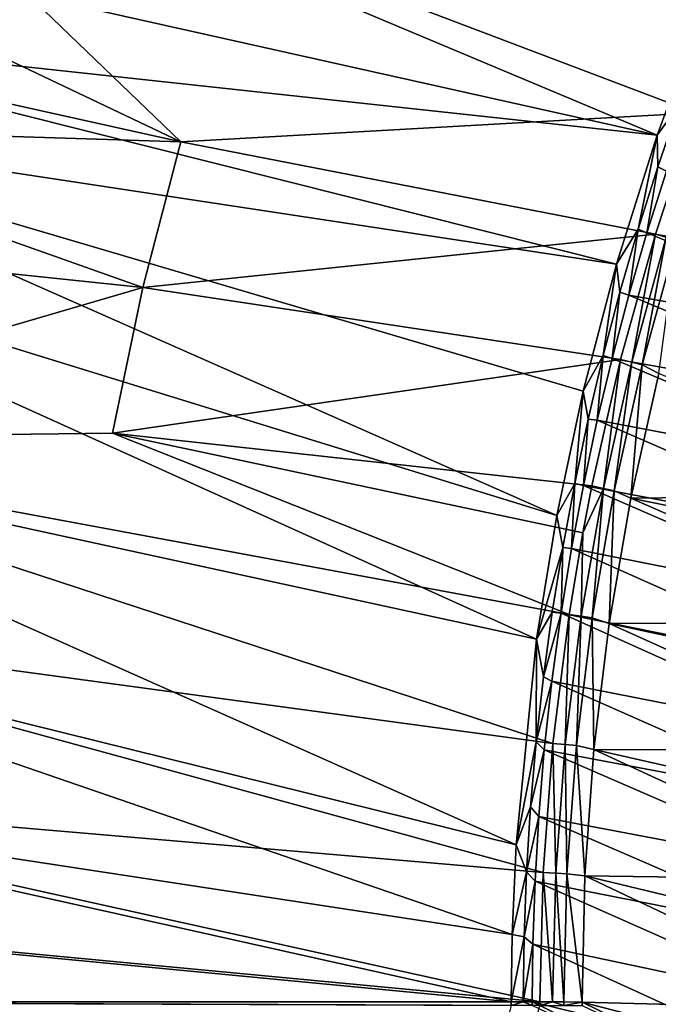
# Model space of a CAD drawing. Header units: metres. Extents: x -900 to 900, y -400 to 400.
# Tile 56 of 249: x -867 to -833, y 201 to 252. Entities that reach past the tile are written whole.
import ezdxf

# ---------------------------------------------------------------- set-up
doc = ezdxf.new("R2010")
doc.units = ezdxf.units.M

msp = doc.modelspace()

# ---------------------------------------------------------------- linework, layer by layer
at = {"layer": 'top'}
for points in [[(-879.697144, 265.662842, -3.399924), (-833.151306, 246.118698, -32.471024), (-882.556396, 257.162445, -3.399924)], [(-830.715027, 252.696686, -32.470959), (-833.151306, 246.118698, -32.471024), (-879.697144, 265.662842, -3.399924)], [(-878.28363, 265.150696, -0.803848), (-881.120422, 256.717102, -0.803848), (-858.114075, 245.777359, -15.338564)], [(-878.28363, 265.150696, -0.803848), (-831.150696, 247.296341, -29.87303), (-828.646057, 253.807877, -29.872698)], [(-831.150696, 247.296341, -29.87303), (-878.28363, 265.150696, -0.803848), (-858.114075, 245.777359, -15.338564)], [(-833.151306, 246.118698, -32.471024), (-884.176453, 251.649948, -3.399924), (-882.556396, 257.162445, -3.399924)], [(-858.114075, 245.777359, -15.338564), (-881.120422, 256.717102, -0.803848), (-882.727722, 251.24791, -0.803848)], [(-833.151306, 246.118698, -32.471024), (-830.715027, 252.696686, -32.470959), (-832.008057, 247.71521, -32.91885)], [(-835.280823, 239.37352, -32.47002), (-885.413208, 246.963303, -3.399924), (-884.176453, 251.649948, -3.399924)], [(-833.151306, 246.118698, -32.471024), (-835.280823, 239.37352, -32.47002), (-884.176453, 251.649948, -3.399924)], [(-882.727722, 251.24791, -0.803848), (-883.954773, 246.598083, -0.803848), (-858.114075, 245.777359, -15.338564)], [(-833.151306, 246.118698, -32.471024), (-832.008057, 247.71521, -32.91885), (-833.121033, 244.469772, -32.918949)], [(-832.008057, 247.71521, -32.91885), (-832.673401, 244.233902, -33.498936), (-833.121033, 244.469772, -32.918949)], [(-833.251465, 240.941284, -29.872353), (-831.150696, 247.296341, -29.87303), (-858.114075, 245.777359, -15.338564)], [(-831.150696, 247.296341, -29.87303), (-833.251465, 240.941284, -29.872353), (-832.679504, 240.781891, -30.285084)], [(-885.413208, 246.963303, -3.399924), (-838.413513, 226.212219, -32.464996), (-886.78064, 241.109772, -3.399924)], [(-835.280823, 239.37352, -32.47002), (-837.031006, 232.717667, -32.467983), (-885.413208, 246.963303, -3.399924)], [(-837.031006, 232.717667, -32.467983), (-838.413513, 226.212219, -32.464996), (-885.413208, 246.963303, -3.399924)], [(-883.954773, 246.598083, -0.803848), (-885.311462, 240.790527, -0.803848), (-860.10199, 238.14032, -15.338564)], [(-883.954773, 246.598083, -0.803848), (-860.10199, 238.14032, -15.338564), (-858.114075, 245.777359, -15.338564)], [(-835.280823, 239.37352, -32.47002), (-833.151306, 246.118698, -32.471024), (-834.154236, 241.197723, -32.919128)], [(-834.154236, 241.197723, -32.919128), (-833.151306, 246.118698, -32.471024), (-833.121033, 244.469772, -32.918949)], [(-858.114075, 245.777359, -15.338564), (-860.10199, 238.14032, -15.338564), (-833.251465, 240.941284, -29.872353)], [(-833.121033, 244.469772, -32.918949), (-833.692993, 241.016785, -33.499966), (-834.154236, 241.197723, -32.919128)], [(-832.673401, 244.233902, -33.498936), (-833.692993, 241.016785, -33.499966), (-833.121033, 244.469772, -32.918949)], [(-833.692993, 241.016785, -33.499966), (-832.673401, 244.233902, -33.498936), (-818.151123, 238.388733, -59.252411)], [(-886.78064, 241.109772, -3.399924), (-839.473633, 219.728577, -32.461033), (-888.778137, 230.448639, -3.399924)], [(-838.413513, 226.212219, -32.464996), (-839.473633, 219.728577, -32.461033), (-886.78064, 241.109772, -3.399924)], [(-860.10199, 238.14032, -15.338564), (-835.078796, 234.38353, -29.870638), (-833.251465, 240.941284, -29.872353)], [(-835.107117, 237.901505, -32.919388), (-835.280823, 239.37352, -32.47002), (-834.154236, 241.197723, -32.919128)], [(-834.154236, 241.197723, -32.919128), (-834.645813, 237.740021, -33.501572), (-835.107117, 237.901505, -32.919388)], [(-833.251465, 240.941284, -29.872353), (-835.078796, 234.38353, -29.870638), (-834.486694, 234.23587, -30.285343)], [(-833.692993, 241.016785, -33.499966), (-834.645813, 237.740021, -33.501572), (-834.154236, 241.197723, -32.919128)], [(-834.645813, 237.740021, -33.501572), (-833.692993, 241.016785, -33.499966), (-819.19989, 235.058182, -59.24662)], [(-832.679504, 240.781891, -30.285084), (-833.251465, 240.941284, -29.872353), (-834.486694, 234.23587, -30.285343)], [(-819.19989, 235.058182, -59.24662), (-833.692993, 241.016785, -33.499966), (-818.151123, 238.388733, -59.252411)], [(-885.311462, 240.790527, -0.803848), (-887.293213, 230.21315, -0.803848), (-860.10199, 238.14032, -15.338564)], [(-834.486694, 234.23587, -30.285343), (-833.93573, 234.098236, -30.775509), (-832.679504, 240.781891, -30.285084)], [(-833.93573, 234.098236, -30.775509), (-832.138062, 240.617905, -30.772385), (-832.679504, 240.781891, -30.285084)], [(-833.93573, 234.098236, -30.775509), (-833.075684, 233.645386, -31.946514), (-832.138062, 240.617905, -30.772385)], [(-837.031006, 232.717667, -32.467983), (-835.280823, 239.37352, -32.47002), (-835.97937, 234.583466, -32.919727)], [(-835.280823, 239.37352, -32.47002), (-835.107117, 237.901505, -32.919388), (-835.97937, 234.583466, -32.919727)], [(-860.10199, 238.14032, -15.338564), (-887.293213, 230.21315, -0.803848), (-861.700134, 230.521439, -15.338564)], [(-861.700134, 230.521439, -15.338564), (-835.078796, 234.38353, -29.870638), (-860.10199, 238.14032, -15.338564)], [(-835.107117, 237.901505, -32.919388), (-835.521484, 234.432297, -33.503765), (-835.97937, 234.583466, -32.919727)], [(-834.645813, 237.740021, -33.501572), (-835.521484, 234.432297, -33.503765), (-835.107117, 237.901505, -32.919388)], [(-835.521484, 234.432297, -33.503765), (-834.645813, 237.740021, -33.501572), (-820.167053, 231.701935, -59.241241)], [(-820.167053, 231.701935, -59.241241), (-834.645813, 237.740021, -33.501572), (-819.19989, 235.058182, -59.24662)], [(-836.583679, 227.761795, -29.867867), (-835.078796, 234.38353, -29.870638), (-861.700134, 230.521439, -15.338564)], [(-837.031006, 232.717667, -32.467983), (-835.97937, 234.583466, -32.919727), (-836.770569, 231.246048, -32.920147)], [(-835.97937, 234.583466, -32.919727), (-836.295227, 231.196991, -33.506466), (-836.770569, 231.246048, -32.920147)], [(-835.078796, 234.38353, -29.870638), (-836.583679, 227.761795, -29.867867), (-835.973206, 227.612854, -30.28574)], [(-835.521484, 234.432297, -33.503765), (-836.295227, 231.196991, -33.506466), (-835.97937, 234.583466, -32.919727)], [(-836.295227, 231.196991, -33.506466), (-835.521484, 234.432297, -33.503765), (-821.051941, 228.321991, -59.236286)], [(-834.486694, 234.23587, -30.285343), (-835.078796, 234.38353, -29.870638), (-835.973206, 227.612854, -30.28574)], [(-835.973206, 227.612854, -30.28574), (-835.41272, 227.50177, -30.780293), (-834.486694, 234.23587, -30.285343)], [(-821.051941, 228.321991, -59.236286), (-835.521484, 234.432297, -33.503765), (-820.167053, 231.701935, -59.241241)], [(-835.41272, 227.50177, -30.780293), (-833.93573, 234.098236, -30.775509), (-834.486694, 234.23587, -30.285343)], [(-835.41272, 227.50177, -30.780293), (-834.537781, 227.113174, -31.961765), (-833.93573, 234.098236, -30.775509)], [(-834.537781, 227.113174, -31.961765), (-833.075684, 233.645386, -31.946514), (-833.93573, 234.098236, -30.775509)], [(-833.075684, 233.645386, -31.946514), (-834.537781, 227.113174, -31.961765), (-818.306274, 227.297302, -58.253456)], [(-838.413513, 226.212219, -32.464996), (-837.031006, 232.717667, -32.467983), (-837.480286, 227.891617, -32.920643)], [(-837.480286, 227.891617, -32.920643), (-837.031006, 232.717667, -32.467983), (-836.770569, 231.246048, -32.920147)], [(-836.770569, 231.246048, -32.920147), (-837.025513, 227.775848, -33.509914), (-837.480286, 227.891617, -32.920643)], [(-836.295227, 231.196991, -33.506466), (-837.025513, 227.775848, -33.509914), (-836.770569, 231.246048, -32.920147)], [(-837.025513, 227.775848, -33.509914), (-836.295227, 231.196991, -33.506466), (-821.854126, 224.920334, -59.23177)], [(-821.854126, 224.920334, -59.23177), (-836.295227, 231.196991, -33.506466), (-821.051941, 228.321991, -59.236286)], [(-887.293213, 230.21315, -0.803848), (-837.770142, 221.025314, -29.863972), (-861.700134, 230.521439, -15.338564)], [(-861.700134, 230.521439, -15.338564), (-837.770142, 221.025314, -29.863972), (-837.057861, 225.296906, -29.866568)], [(-837.057861, 225.296906, -29.866568), (-836.583679, 227.761795, -29.867867), (-861.700134, 230.521439, -15.338564)], [(-888.778137, 230.448639, -3.399924), (-840.549255, 208.95195, -32.452202), (-890.008972, 221.192154, -3.399924)], [(-839.473633, 219.728577, -32.461033), (-840.549255, 208.95195, -32.452202), (-888.778137, 230.448639, -3.399924)], [(-887.293213, 230.21315, -0.803848), (-888.514221, 221.03038, -0.803848), (-838.616455, 214.274628, -29.858961)], [(-837.770142, 221.025314, -29.863972), (-887.293213, 230.21315, -0.803848), (-838.616455, 214.274628, -29.858961)], [(-838.108215, 224.522614, -32.921223), (-838.413513, 226.212219, -32.464996), (-837.480286, 227.891617, -32.920643)], [(-837.480286, 227.891617, -32.920643), (-837.64386, 224.48114, -33.513824), (-838.108215, 224.522614, -32.921223)], [(-837.025513, 227.775848, -33.509914), (-837.64386, 224.48114, -33.513824), (-837.480286, 227.891617, -32.920643)], [(-837.64386, 224.48114, -33.513824), (-837.025513, 227.775848, -33.509914), (-822.57312, 221.498978, -59.227715)], [(-835.973206, 227.612854, -30.28574), (-837.057861, 225.296906, -29.866568), (-837.13562, 220.931931, -30.28627)], [(-837.13562, 220.931931, -30.28627), (-836.565735, 220.847626, -30.786724), (-835.973206, 227.612854, -30.28574)], [(-835.973206, 227.612854, -30.28574), (-836.583679, 227.761795, -29.867867), (-837.057861, 225.296906, -29.866568)], [(-822.57312, 221.498978, -59.227715), (-837.025513, 227.775848, -33.509914), (-821.854126, 224.920334, -59.23177)], [(-836.565735, 220.847626, -30.786724), (-835.41272, 227.50177, -30.780293), (-835.973206, 227.612854, -30.28574)], [(-836.565735, 220.847626, -30.786724), (-835.669861, 220.543503, -31.982853), (-835.41272, 227.50177, -30.780293)], [(-835.669861, 220.543503, -31.982853), (-834.537781, 227.113174, -31.961765), (-835.41272, 227.50177, -30.780293)], [(-834.537781, 227.113174, -31.961765), (-835.669861, 220.543503, -31.982853), (-819.772034, 220.630875, -58.255516)], [(-818.306274, 227.297302, -58.253456), (-834.537781, 227.113174, -31.961765), (-819.079956, 223.972549, -58.253849)], [(-834.537781, 227.113174, -31.961765), (-819.772034, 220.630875, -58.255516), (-819.079956, 223.972549, -58.253849)], [(-839.473633, 219.728577, -32.461033), (-838.413513, 226.212219, -32.464996), (-838.108215, 224.522614, -32.921223)], [(-837.057861, 225.296906, -29.866568), (-837.770142, 221.025314, -29.863972), (-837.13562, 220.931931, -30.28627)], [(-838.65387, 221.141403, -32.921879), (-839.473633, 219.728577, -32.461033), (-838.108215, 224.522614, -32.921223)], [(-838.108215, 224.522614, -32.921223), (-838.193787, 221.090408, -33.518444), (-838.65387, 221.141403, -32.921879)], [(-837.64386, 224.48114, -33.513824), (-838.193787, 221.090408, -33.518444), (-838.108215, 224.522614, -32.921223)], [(-838.193787, 221.090408, -33.518444), (-837.64386, 224.48114, -33.513824), (-823.208435, 218.059952, -59.224133)], [(-823.208435, 218.059952, -59.224133), (-837.64386, 224.48114, -33.513824), (-822.57312, 221.498978, -59.227715)], [(-890.008972, 221.192154, -3.399924), (-840.755127, 204.257904, -32.447456), (-890.784424, 211.886429, -3.399924)], [(-840.549255, 208.95195, -32.452202), (-840.755127, 204.257904, -32.447456), (-890.008972, 221.192154, -3.399924)], [(-888.514221, 221.03038, -0.803848), (-889.283508, 211.798798, -0.803848), (-839.127563, 207.507233, -29.852797)], [(-838.616455, 214.274628, -29.858961), (-888.514221, 221.03038, -0.803848), (-839.127563, 207.507233, -29.852797)], [(-838.65387, 221.141403, -32.921879), (-839.116882, 217.750397, -32.922615), (-839.473633, 219.728577, -32.461033)], [(-838.193787, 221.090408, -33.518444), (-839.116882, 217.750397, -32.922615), (-838.65387, 221.141403, -32.921879)], [(-838.193787, 221.090408, -33.518444), (-838.677612, 217.531403, -33.523964), (-839.116882, 217.750397, -32.922615)], [(-838.677612, 217.531403, -33.523964), (-838.193787, 221.090408, -33.518444), (-823.759766, 214.605286, -59.221046)], [(-837.770142, 221.025314, -29.863972), (-838.616455, 214.274628, -29.858961), (-837.970581, 214.212158, -30.286932)], [(-823.759766, 214.605286, -59.221046), (-838.193787, 221.090408, -33.518444), (-823.208435, 218.059952, -59.224133)], [(-837.13562, 220.931931, -30.28627), (-837.770142, 221.025314, -29.863972), (-837.970581, 214.212158, -30.286932)], [(-837.970581, 214.212158, -30.286932), (-837.391479, 214.154984, -30.794786), (-837.13562, 220.931931, -30.28627)], [(-837.391479, 214.154984, -30.794786), (-836.565735, 220.847626, -30.786724), (-837.13562, 220.931931, -30.28627)], [(-837.391479, 214.154984, -30.794786), (-836.470459, 213.950562, -32.009953), (-836.565735, 220.847626, -30.786724)], [(-836.470459, 213.950562, -32.009953), (-835.669861, 220.543503, -31.982853), (-836.565735, 220.847626, -30.786724)], [(-835.669861, 220.543503, -31.982853), (-836.470459, 213.950562, -32.009953), (-820.910767, 213.904114, -58.262745)], [(-835.669861, 220.543503, -31.982853), (-820.382385, 217.274124, -58.258472), (-819.772034, 220.630875, -58.255516)], [(-820.382385, 217.274124, -58.258472), (-835.669861, 220.543503, -31.982853), (-820.910767, 213.904114, -58.262745)], [(-839.473633, 219.728577, -32.461033), (-839.496887, 214.352005, -32.923428), (-840.549255, 208.95195, -32.452202)], [(-839.116882, 217.750397, -32.922615), (-839.496887, 214.352005, -32.923428), (-839.473633, 219.728577, -32.461033)], [(-838.677612, 217.531403, -33.523964), (-839.496887, 214.352005, -32.923428), (-839.116882, 217.750397, -32.922615)], [(-838.677612, 217.531403, -33.523964), (-839.071411, 213.926483, -33.530258), (-839.496887, 214.352005, -32.923428)], [(-839.071411, 213.926483, -33.530258), (-838.677612, 217.531403, -33.523964), (-824.226746, 211.137009, -59.218468)], [(-824.226746, 211.137009, -59.218468), (-838.677612, 217.531403, -33.523964), (-823.759766, 214.605286, -59.221046)], [(-839.496887, 214.352005, -32.923428), (-839.793457, 210.948624, -32.92432), (-840.549255, 208.95195, -32.452202)], [(-839.071411, 213.926483, -33.530258), (-839.793457, 210.948624, -32.92432), (-839.496887, 214.352005, -32.923428)], [(-838.616455, 214.274628, -29.858961), (-839.127563, 207.507233, -29.852797), (-838.474731, 207.472656, -30.287724)], [(-837.970581, 214.212158, -30.286932), (-838.616455, 214.274628, -29.858961), (-838.474731, 207.472656, -30.287724)], [(-838.474731, 207.472656, -30.287724), (-837.886597, 207.442963, -30.804468), (-837.970581, 214.212158, -30.286932)], [(-837.886597, 207.442963, -30.804468), (-837.391479, 214.154984, -30.794786), (-837.970581, 214.212158, -30.286932)], [(-837.886597, 207.442963, -30.804468), (-836.942505, 207.342529, -32.043297), (-837.391479, 214.154984, -30.794786)], [(-836.942505, 207.342529, -32.043297), (-836.470459, 213.950562, -32.009953), (-837.391479, 214.154984, -30.794786)], [(-839.071411, 213.926483, -33.530258), (-839.361267, 210.435532, -33.537045), (-839.793457, 210.948624, -32.92432)], [(-839.361267, 210.435532, -33.537045), (-839.071411, 213.926483, -33.530258), (-824.609192, 207.65715, -59.216419)], [(-824.609192, 207.65715, -59.216419), (-839.071411, 213.926483, -33.530258), (-824.226746, 211.137009, -59.218468)], [(-836.470459, 213.950562, -32.009953), (-836.942505, 207.342529, -32.043297), (-821.721008, 207.131516, -58.275372)], [(-820.910767, 213.904114, -58.262745), (-836.470459, 213.950562, -32.009953), (-821.357056, 210.522659, -58.268368)], [(-836.470459, 213.950562, -32.009953), (-821.721008, 207.131516, -58.275372), (-821.357056, 210.522659, -58.268368)], [(-890.784424, 211.886429, -3.399924), (-840.806335, 200.734329, -32.443527), (-891.050964, 205.529312, -3.399924)], [(-840.755127, 204.257904, -32.447456), (-840.806335, 200.734329, -32.443527), (-890.784424, 211.886429, -3.399924)], [(-889.283508, 211.798798, -0.803848), (-889.547974, 205.491623, -0.803848), (-839.306335, 200.734329, -29.845451)], [(-839.127563, 207.507233, -29.852797), (-889.283508, 211.798798, -0.803848), (-839.306335, 200.734329, -29.845451)], [(-840.549255, 208.95195, -32.452202), (-839.793457, 210.948624, -32.92432), (-840.006165, 207.542648, -32.925293)], [(-839.793457, 210.948624, -32.92432), (-839.361267, 210.435532, -33.537045), (-840.006165, 207.542648, -32.925293)], [(-840.006165, 207.542648, -32.925293), (-839.361267, 210.435532, -33.537045), (-839.55719, 207.049072, -33.544289)], [(-839.55719, 207.049072, -33.544289), (-839.361267, 210.435532, -33.537045), (-824.906738, 204.167801, -59.214916)], [(-824.906738, 204.167801, -59.214916), (-839.361267, 210.435532, -33.537045), (-824.609192, 207.65715, -59.216419)], [(-840.755127, 204.257904, -32.447456), (-840.549255, 208.95195, -32.452202), (-840.006165, 207.542648, -32.925293)], [(-840.134705, 204.136475, -32.926338), (-840.755127, 204.257904, -32.447456), (-840.006165, 207.542648, -32.925293)], [(-840.006165, 207.542648, -32.925293), (-839.55719, 207.049072, -33.544289), (-840.134705, 204.136475, -32.926338)], [(-839.127563, 207.507233, -29.852797), (-839.306335, 200.734329, -29.845451), (-838.644653, 200.732498, -30.288647)], [(-838.474731, 207.472656, -30.287724), (-839.127563, 207.507233, -29.852797), (-838.644653, 200.732498, -30.288647)], [(-838.644653, 200.732498, -30.288647), (-838.047729, 200.730713, -30.815765), (-838.474731, 207.472656, -30.287724)], [(-838.047729, 200.730713, -30.815765), (-837.886597, 207.442963, -30.804468), (-838.474731, 207.472656, -30.287724)], [(-838.047729, 200.730713, -30.815765), (-837.088806, 200.727341, -32.083122), (-837.886597, 207.442963, -30.804468)], [(-837.088806, 200.727341, -32.083122), (-836.942505, 207.342529, -32.043297), (-837.886597, 207.442963, -30.804468)], [(-836.942505, 207.342529, -32.043297), (-837.088806, 200.727341, -32.083122), (-822.201416, 200.32811, -58.293579)], [(-836.942505, 207.342529, -32.043297), (-822.002502, 203.732605, -58.283779), (-821.721008, 207.131516, -58.275372)], [(-822.002502, 203.732605, -58.283779), (-836.942505, 207.342529, -32.043297), (-822.201416, 200.32811, -58.293579)], [(-839.55719, 207.049072, -33.544289), (-839.667725, 203.758987, -33.551956), (-840.134705, 204.136475, -32.926338)], [(-839.667725, 203.758987, -33.551956), (-839.55719, 207.049072, -33.544289), (-825.119324, 200.67099, -59.21397)], [(-825.119324, 200.67099, -59.21397), (-839.55719, 207.049072, -33.544289), (-824.906738, 204.167801, -59.214916)], [(-840.806335, 200.734329, -32.443527), (-891.111328, 200.734329, -3.399924), (-891.050964, 205.529312, -3.399924)], [(-839.306335, 200.734329, -29.845451), (-889.547974, 205.491623, -0.803848), (-889.607849, 200.734329, -0.803848)], [(-840.806335, 200.734329, -32.443527), (-840.755127, 204.257904, -32.447456), (-840.134705, 204.136475, -32.926338)], [(-840.178589, 200.732529, -32.927475), (-840.806335, 200.734329, -32.443527), (-840.134705, 204.136475, -32.926338)], [(-840.134705, 204.136475, -32.926338), (-839.667725, 203.758987, -33.551956), (-840.178589, 200.732529, -32.927475)], [(-839.667725, 203.758987, -33.551956), (-839.700317, 200.73085, -33.559574), (-840.178589, 200.732529, -32.927475)], [(-825.246826, 197.168793, -59.213604), (-839.700317, 200.73085, -33.559574), (-839.667725, 203.758987, -33.551956)], [(-825.246826, 197.168793, -59.213604), (-839.667725, 203.758987, -33.551956), (-825.119324, 200.67099, -59.21397)], [(-840.806335, 200.734329, -32.443527), (-840.806519, 200.543762, -32.443417), (-891.111328, 200.734329, -3.399924)], [(-840.806519, 200.543762, -32.443417), (-891.111328, 0.734328, -3.399924), (-891.111328, 200.734329, -3.399924)], [(-839.306335, 200.734329, -29.845451), (-889.607849, 200.734329, -0.803848), (-839.306519, 200.543762, -29.845343)], [(-889.607849, 200.734329, -0.803848), (-889.607849, 0.734328, -0.803848), (-839.306519, 200.543762, -29.845343)], [(-840.806335, 200.734329, -32.443527), (-840.178589, 200.732529, -32.927475), (-840.806519, 200.543762, -32.443417)], [(-840.178589, 200.732529, -32.927475), (-839.700134, 200.543762, -33.560173), (-840.806519, 200.543762, -32.443417)], [(-840.178589, 200.732529, -32.927475), (-839.700317, 200.73085, -33.559574), (-839.700134, 200.543762, -33.560173)], [(-825.289124, 193.663269, -59.213837), (-839.700317, 200.73085, -33.559574), (-825.246826, 197.168793, -59.213604)], [(-825.289124, 193.663269, -59.213837), (-839.700134, 200.543762, -33.560173), (-839.700317, 200.73085, -33.559574)], [(-839.306335, 200.734329, -29.845451), (-839.306519, 200.543762, -29.845343), (-838.644653, 200.732498, -30.288647)], [(-839.306519, 200.543762, -29.845343), (-838.047302, 200.543762, -30.816235), (-838.644653, 200.732498, -30.288647)], [(-838.047302, 200.543762, -30.816235), (-838.047729, 200.730713, -30.815765), (-838.644653, 200.732498, -30.288647)], [(-837.088806, 200.727341, -32.083122), (-838.047729, 200.730713, -30.815765), (-838.047302, 200.543762, -30.816235)], [(-837.088196, 200.543762, -32.084431), (-837.088806, 200.727341, -32.083122), (-838.047302, 200.543762, -30.816235)], [(-822.201416, 200.32811, -58.293579), (-837.088806, 200.727341, -32.083122), (-822.317627, 196.920303, -58.304752)], [(-837.088806, 200.727341, -32.083122), (-822.350586, 193.51033, -58.322872), (-822.317627, 196.920303, -58.304752)], [(-837.088806, 200.727341, -32.083122), (-837.088196, 200.543762, -32.084431), (-822.350586, 193.51033, -58.322872)]]:
    msp.add_3dface(points, dxfattribs=at)

doc.saveas('drawing.dxf')
